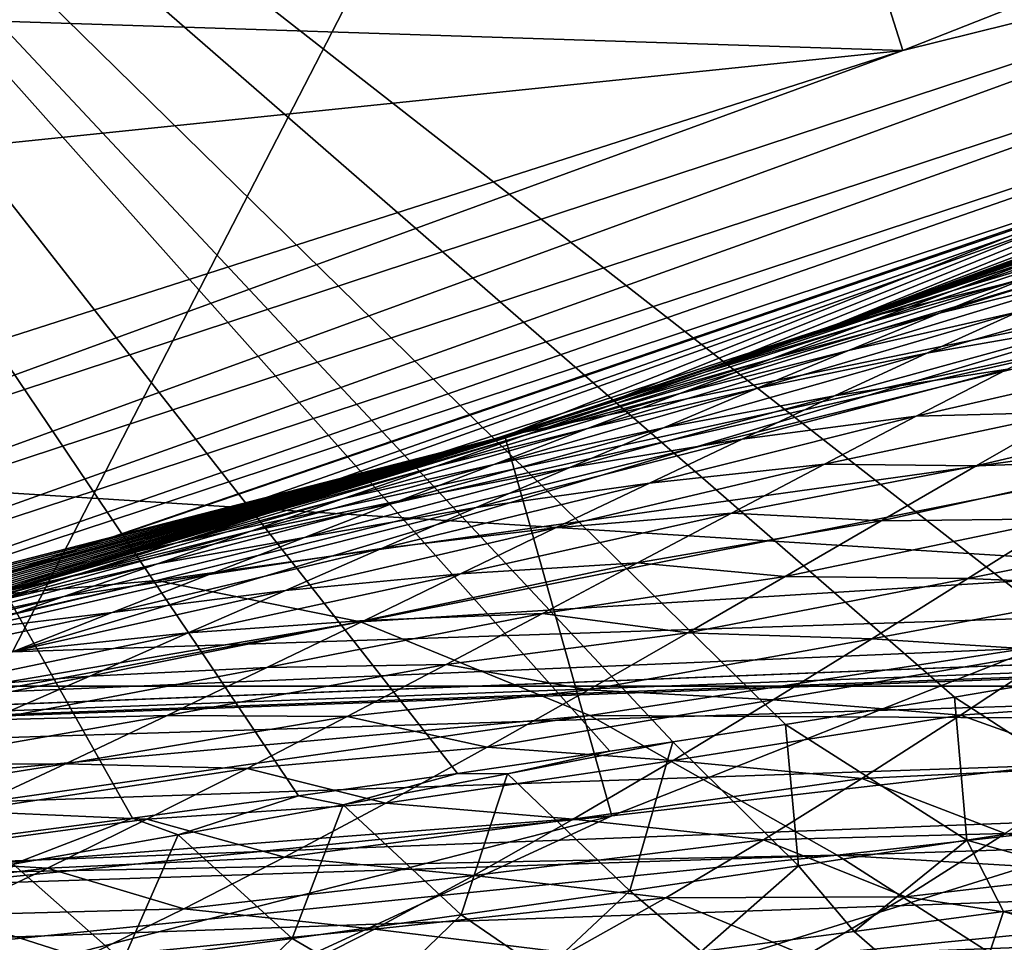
# Model space of a CAD drawing. Header units: metres. Extents: x -31 to 167, y -24 to 31.
# Tile 39 of 155: x 6.34 to 7.59, y -22.04 to -20.87. Entities that reach past the tile are written whole.
import ezdxf

# ---------------------------------------------------------------- set-up
doc = ezdxf.new("R2010")
doc.units = ezdxf.units.M
doc.layers.add('solid_12_381_042_XXX', color=7, linetype='CONTINUOUS')

msp = doc.modelspace()

# ---------------------------------------------------------------- linework, layer by layer
at = {"layer": 'solid_12_381_042_XXX'}
for points in [[(7.845351, -18.939327, 115.540306), (5.305753, -19.801424, 115.540306), (7.729718, -21.69463, 115.540306)], [(5.305753, -19.801424, 115.540306), (7.52308, -21.730093, 115.540306), (7.729718, -21.69463, 115.540306)], [(5.305753, -19.801424, 115.540306), (7.308586, -21.764656, 115.540306), (7.52308, -21.730093, 115.540306)], [(5.305753, -19.801424, 115.540306), (7.165976, -21.786545, 115.540306), (7.308586, -21.764656, 115.540306)], [(5.305753, -19.801424, 115.540306), (7.085689, -21.798553, 115.540306), (7.165976, -21.786545, 115.540306)], [(5.305753, -19.801424, 115.540306), (6.892664, -21.826675, 115.540306), (7.085689, -21.798553, 115.540306)], [(5.305753, -19.801424, 115.540306), (6.690721, -21.854961, 115.540306), (6.892664, -21.826675, 115.540306)], [(5.305753, -19.801424, 115.540306), (6.480435, -21.883236, 115.540306), (6.690721, -21.854961, 115.540306)], [(5.305753, -19.801424, 115.540306), (6.266812, -21.911116, 115.540306), (6.480435, -21.883236, 115.540306)], [(12.395931, -19.854263, 145.368713), (6.328181, -21.672487, 145.193069), (11.59931, -21.499329, 145.196289)], [(7.173715, -20.032532, 145.355606), (6.328181, -21.672487, 145.193069), (12.395931, -19.854263, 145.368713)], [(7.173715, -20.032532, 145.355606), (1.098332, -21.84267, 145.188568), (6.328181, -21.672487, 145.193069)], [(1.724282, -20.605017, 145.302948), (1.098332, -21.84267, 145.188568), (7.173715, -20.032532, 145.355606)], [(-12.85965, -20.263948, -4), (12.859702, -20.263912, -4), (10.218286, -21.716007, -4)], [(-12.85965, -20.263948, -4), (10.218286, -21.716007, -4), (-10.218121, -21.716084, -4)], [(7.08786, -21.354443, 101.648155), (6.952882, -21.398771), (9.579649, -20.358761)], [(9.775654, -20.819107), (9.579649, -20.358761), (6.952882, -21.398771)], [(7.228588, -21.307219, 101.523727), (7.08786, -21.354443, 101.648155), (9.579649, -20.358761)], [(7.228588, -21.307219, 101.523727), (9.579649, -20.358761), (7.366624, -21.259888, 101.400688)], [(9.579649, -20.358761), (8.096784, -20.992668, 100.713844), (7.366624, -21.259888, 101.400688)], [(7.306206, -20.433029, 118.090302), (8.792807, -20.384428, 118.090302), (7.457779, -20.909845, 118.090302)], [(8.224315, -20.719877, 118.104897), (7.457779, -20.909845, 118.090302), (8.792807, -20.384428, 118.090302)], [(5.972282, -20.861916, 118.090302), (7.306206, -20.433029, 118.090302), (7.457779, -20.909845, 118.090302)], [(8.224315, -20.719877, 118.104897), (5.699965, -21.551407, 118.104897), (7.457779, -20.909845, 118.090302)], [(5.721378, -21.63237, 118.147484), (5.699965, -21.551407, 118.104897), (8.224315, -20.719877, 118.104897)], [(8.255212, -20.797718, 118.147484), (5.721378, -21.63237, 118.147484), (8.224315, -20.719877, 118.104897)], [(6.296042, -21.601154, 139.552963), (5.960365, -21.696177, 118.390305), (8.599406, -20.79183, 118.390305)], [(8.295474, -20.899153, 118.2976), (8.599406, -20.79183, 118.390305), (5.960365, -21.696177, 118.390305)], [(6.48027, -21.546602, 139.480255), (6.296042, -21.601154, 139.552963), (8.599406, -20.79183, 118.390305)], [(7.367486, -21.25959, 139.153748), (6.48027, -21.546602, 139.480255), (8.599406, -20.79183, 118.390305)], [(7.599736, -21.177677, 139.074356), (7.367486, -21.25959, 139.153748), (8.599406, -20.79183, 118.390305)], [(5.738373, -21.696627, 118.21389), (5.721378, -21.63237, 118.147484), (8.255212, -20.797718, 118.147484)], [(8.279733, -20.859495, 118.21389), (5.738373, -21.696627, 118.21389), (8.255212, -20.797718, 118.147484)], [(9.775654, -20.819107), (6.952882, -21.398771), (7.088217, -21.88052)], [(9.775654, -20.819107), (7.088217, -21.88052), (8.247691, -21.747374, -0.034074)], [(8.279733, -20.859495, 118.21389), (5.749282, -21.737875, 118.2976), (5.738373, -21.696627, 118.21389)], [(8.279733, -20.859495, 118.21389), (8.295474, -20.899153, 118.2976), (5.749282, -21.737875, 118.2976)], [(30.458731, -20.871367, 145.200577), (27.731813, -20.962883, 145.200546), (1.101772, -21.944231, 145.171127)], [(30.475584, -21.027136, 145.163269), (30.458731, -20.871367, 145.200577), (1.101772, -21.944231, 145.171127)], [(4.613615, -21.203871, 118.090302), (5.972282, -20.861916, 118.090302), (7.457779, -20.909845, 118.090302)], [(5.749282, -21.737875, 118.2976), (8.295474, -20.899153, 118.2976), (5.960365, -21.696177, 118.390305)], [(4.613615, -21.203871, 118.090302), (7.457779, -20.909845, 118.090302), (6.090599, -21.348061, 118.090302)], [(5.699965, -21.551407, 118.104897), (6.090599, -21.348061, 118.090302), (7.457779, -20.909845, 118.090302)], [(27.731813, -20.962883, 145.200546), (22.266556, -21.145466, 145.199921), (1.101772, -21.944231, 145.171127)], [(7.455266, -21.228857, 101.515999), (7.366624, -21.259888, 101.400688), (8.096784, -20.992668, 100.713844)], [(7.669759, -21.153469, 101.79454), (7.455266, -21.228857, 101.515999), (8.096784, -20.992668, 100.713844)], [(30.475584, -21.027136, 145.163269), (1.101772, -21.944231, 145.171127), (1.105104, -22.042147, 145.138947)], [(30.475584, -21.027136, 145.163269), (1.105104, -22.042147, 145.138947), (1.108254, -22.134291, 145.092712)], [(30.480701, -21.179323, 145.085571), (30.475584, -21.027136, 145.163269), (1.108254, -22.134291, 145.092712)], [(7.545644, -21.198036, 101.945396), (7.669759, -21.153469, 101.79454), (7.875441, -21.081709, 102.060211)], [(7.545644, -21.198036, 101.945396), (7.875441, -21.081709, 102.060211), (7.751716, -21.12805, 102.217285)], [(7.521555, -21.214237, 102.558426), (7.847229, -21.104946, 102.654579), (7.732963, -21.150532, 102.824554)], [(7.521555, -21.214237, 102.558426), (7.636575, -21.171196, 102.388039), (7.847229, -21.104946, 102.654579)], [(7.432491, -21.238224, 102.112373), (7.751716, -21.12805, 102.217285), (7.636575, -21.171196, 102.388039)], [(7.432491, -21.238224, 102.112373), (7.545644, -21.198036, 101.945396), (7.751716, -21.12805, 102.217285)], [(22.266556, -21.145466, 145.199921), (16.909431, -21.32365, 145.198517), (1.101772, -21.944231, 145.171127)], [(7.503977, -21.243011, 103.164383), (7.832374, -21.140186, 103.258369), (7.71857, -21.190149, 103.42778)], [(7.503977, -21.243011, 103.164383), (7.618623, -21.196487, 102.994362), (7.832374, -21.140186, 103.258369)], [(7.776954, -21.159519, 139.70874), (6.48027, -21.546602, 139.480255), (7.367486, -21.25959, 139.153748)], [(8.001822, -21.213739, 140.32373), (6.48027, -21.546602, 139.480255), (7.776954, -21.159519, 139.70874)], [(7.337192, -21.269966, 101.677727), (7.455266, -21.228857, 101.515999), (7.669759, -21.153469, 101.79454)], [(7.337192, -21.269966, 101.677727), (7.669759, -21.153469, 101.79454), (7.545644, -21.198036, 101.945396)], [(7.776954, -21.159519, 139.70874), (7.367486, -21.25959, 139.153748), (7.599736, -21.177677, 139.074356)], [(7.406431, -21.257389, 102.728806), (7.732963, -21.150532, 102.824554), (7.618623, -21.196487, 102.994362)], [(7.406431, -21.257389, 102.728806), (7.521555, -21.214237, 102.558426), (7.732963, -21.150532, 102.824554)], [(7.319582, -21.278061, 102.278984), (7.636575, -21.171196, 102.388039), (7.521555, -21.214237, 102.558426)], [(7.319582, -21.278061, 102.278984), (7.432491, -21.238224, 102.112373), (7.636575, -21.171196, 102.388039)], [(30.480701, -21.179323, 145.085571), (1.108254, -22.134291, 145.092712), (1.111157, -22.218639, 145.033432)], [(30.480701, -21.179323, 145.085571), (1.111157, -22.218639, 145.033432), (1.113749, -22.293367, 144.962402)], [(30.485147, -21.311567, 144.969437), (30.480701, -21.179323, 145.085571), (1.113749, -22.293367, 144.962402)], [(7.291, -21.300812, 102.899475), (7.618623, -21.196487, 102.994362), (7.503977, -21.243011, 103.164383)], [(7.291, -21.300812, 102.899475), (7.406431, -21.257389, 102.728806), (7.618623, -21.196487, 102.994362)], [(7.388604, -21.290335, 103.335243), (7.71857, -21.190149, 103.42778), (7.603974, -21.241283, 103.598061)], [(7.388604, -21.290335, 103.335243), (7.503977, -21.243011, 103.164383), (7.71857, -21.190149, 103.42778)], [(7.223145, -21.308702, 101.845154), (7.545644, -21.198036, 101.945396), (7.432491, -21.238224, 102.112373)], [(7.223145, -21.308702, 101.845154), (7.337192, -21.269966, 101.677727), (7.545644, -21.198036, 101.945396)], [(7.488037, -21.293877, 103.770042), (7.821285, -21.198492, 103.859207), (7.706191, -21.255575, 104.030548)], [(7.488037, -21.293877, 103.770042), (7.603974, -21.241283, 103.598061), (7.821285, -21.198492, 103.859207)], [(8.001822, -21.213739, 140.32373), (6.296042, -21.601154, 139.552963), (6.48027, -21.546602, 139.480255)], [(6.511414, -21.581917, 140.202179), (6.296042, -21.601154, 139.552963), (8.001822, -21.213739, 140.32373)], [(6.511414, -21.581917, 140.202179), (8.001822, -21.213739, 140.32373), (8.263959, -21.337563, 140.902008)], [(7.206596, -21.317762, 102.445686), (7.521555, -21.214237, 102.558426), (7.406431, -21.257389, 102.728806)], [(7.206596, -21.317762, 102.445686), (7.319582, -21.278061, 102.278984), (7.521555, -21.214237, 102.558426)], [(7.228588, -21.307219, 101.523727), (7.366624, -21.259888, 101.400688), (7.455266, -21.228857, 101.515999)], [(7.337192, -21.269966, 101.677727), (7.228588, -21.307219, 101.523727), (7.455266, -21.228857, 101.515999)], [(7.109466, -21.346832, 102.012238), (7.432491, -21.238224, 102.112373), (7.319582, -21.278061, 102.278984)], [(7.109466, -21.346832, 102.012238), (7.223145, -21.308702, 101.845154), (7.432491, -21.238224, 102.112373)], [(7.174879, -21.344704, 103.070992), (7.503977, -21.243011, 103.164383), (7.388604, -21.290335, 103.335243)], [(7.174879, -21.344704, 103.070992), (7.291, -21.300812, 102.899475), (7.503977, -21.243011, 103.164383)], [(7.271935, -21.338734, 103.507782), (7.603974, -21.241283, 103.598061), (7.488037, -21.293877, 103.770042)], [(7.271935, -21.338734, 103.507782), (7.388604, -21.290335, 103.335243), (7.603974, -21.241283, 103.598061)], [(7.093323, -21.357466, 102.612747), (7.406431, -21.257389, 102.728806), (7.291, -21.300812, 102.899475)], [(7.093323, -21.357466, 102.612747), (7.206596, -21.317762, 102.445686), (7.406431, -21.257389, 102.728806)], [(7.370949, -21.347851, 103.94342), (7.706191, -21.255575, 104.030548), (7.590364, -21.314142, 104.202599)], [(7.370949, -21.347851, 103.94342), (7.488037, -21.293877, 103.770042), (7.706191, -21.255575, 104.030548)], [(7.337192, -21.269966, 101.677727), (7.08786, -21.354443, 101.648155), (7.228588, -21.307219, 101.523727)], [(7.223145, -21.308702, 101.845154), (7.08786, -21.354443, 101.648155), (7.337192, -21.269966, 101.677727)], [(6.995767, -21.384586, 102.179466), (7.319582, -21.278061, 102.278984), (7.206596, -21.317762, 102.445686)], [(6.995767, -21.384586, 102.179466), (7.109466, -21.346832, 102.012238), (7.319582, -21.278061, 102.278984)], [(7.057539, -21.389301, 103.244125), (7.388604, -21.290335, 103.335243), (7.271935, -21.338734, 103.507782)], [(7.057539, -21.389301, 103.244125), (7.174879, -21.344704, 103.070992), (7.388604, -21.290335, 103.335243)], [(7.153799, -21.388309, 103.682259), (7.488037, -21.293877, 103.770042), (7.370949, -21.347851, 103.94342)], [(7.153799, -21.388309, 103.682259), (7.271935, -21.338734, 103.507782), (7.488037, -21.293877, 103.770042)], [(7.223145, -21.308702, 101.845154), (6.944432, -21.401516, 101.773956), (7.08786, -21.354443, 101.648155)], [(7.109466, -21.346832, 102.012238), (6.944432, -21.401516, 101.773956), (7.223145, -21.308702, 101.845154)], [(6.979463, -21.397318, 102.780586), (7.291, -21.300812, 102.899475), (7.174879, -21.344704, 103.070992)], [(6.979463, -21.397318, 102.780586), (7.093323, -21.357466, 102.612747), (7.291, -21.300812, 102.899475)], [(7.474595, -21.373678, 104.374176), (7.787261, -21.301809, 104.496765), (7.669392, -21.368443, 104.671837)], [(7.474595, -21.373678, 104.374176), (7.590364, -21.314142, 104.202599), (7.787261, -21.301809, 104.496765)], [(30.485147, -21.311567, 144.969437), (1.113749, -22.293367, 144.962402), (1.115974, -22.356852, 144.881149)], [(30.488472, -21.410526, 144.824249), (30.485147, -21.311567, 144.969437), (1.115974, -22.356852, 144.881149)], [(6.881775, -21.422113, 102.347191), (7.206596, -21.317762, 102.445686), (7.093323, -21.357466, 102.612747)], [(6.881775, -21.422113, 102.347191), (6.995767, -21.384586, 102.179466), (7.206596, -21.317762, 102.445686)], [(7.253732, -21.402685, 104.116692), (7.590364, -21.314142, 104.202599), (7.474595, -21.373678, 104.374176)], [(7.253732, -21.402685, 104.116692), (7.370949, -21.347851, 103.94342), (7.590364, -21.314142, 104.202599)], [(16.909431, -21.32365, 145.198517), (11.59931, -21.499329, 145.196289), (1.101772, -21.944231, 145.171127)], [(6.769629, -21.634209, 140.823792), (6.511414, -21.581917, 140.202179), (8.263959, -21.337563, 140.902008)], [(6.769629, -21.634209, 140.823792), (8.263959, -21.337563, 140.902008), (8.554504, -21.523808, 141.430878)], [(7.109466, -21.346832, 102.012238), (6.798295, -21.448385, 101.901146), (6.944432, -21.401516, 101.773956)], [(6.995767, -21.384586, 102.179466), (6.798295, -21.448385, 101.901146), (7.109466, -21.346832, 102.012238)], [(6.864596, -21.437496, 102.949799), (7.174879, -21.344704, 103.070992), (7.057539, -21.389301, 103.244125)], [(6.864596, -21.437496, 102.949799), (6.979463, -21.397318, 102.780586), (7.174879, -21.344704, 103.070992)], [(6.938554, -21.434786, 103.419502), (7.271935, -21.338734, 103.507782), (7.153799, -21.388309, 103.682259)], [(6.938554, -21.434786, 103.419502), (7.057539, -21.389301, 103.244125), (7.271935, -21.338734, 103.507782)], [(6.767217, -21.459547, 102.515747), (7.093323, -21.357466, 102.612747), (6.979463, -21.397318, 102.780586)], [(6.767217, -21.459547, 102.515747), (6.881775, -21.422113, 102.347191), (7.093323, -21.357466, 102.612747)], [(7.08786, -21.354443, 101.648155), (6.944432, -21.401516, 101.773956), (6.952882, -21.398771)], [(7.03517, -21.43865, 103.857224), (7.370949, -21.347851, 103.94342), (7.253732, -21.402685, 104.116692)], [(7.03517, -21.43865, 103.857224), (7.153799, -21.388309, 103.682259), (7.370949, -21.347851, 103.94342)], [(7.550456, -21.436609, 104.847977), (7.897535, -21.355143, 104.921638), (7.779786, -21.428658, 105.096382)], [(7.550456, -21.436609, 104.847977), (7.669392, -21.368443, 104.671837), (7.897535, -21.355143, 104.921638)], [(7.358181, -21.434391, 104.546333), (7.669392, -21.368443, 104.671837), (7.550456, -21.436609, 104.847977)], [(7.358181, -21.434391, 104.546333), (7.474595, -21.373678, 104.374176), (7.669392, -21.368443, 104.671837)], [(7.136087, -21.45842, 104.290298), (7.474595, -21.373678, 104.374176), (7.358181, -21.434391, 104.546333)], [(7.136087, -21.45842, 104.290298), (7.253732, -21.402685, 104.116692), (7.474595, -21.373678, 104.374176)], [(6.665049, -21.489651, 102.089912), (6.787293, -21.451868, 101.910683), (6.995767, -21.384586, 102.179466)], [(6.665049, -21.489651, 102.089912), (6.995767, -21.384586, 102.179466), (6.881775, -21.422113, 102.347191)], [(6.748183, -21.478188, 103.121155), (7.057539, -21.389301, 103.244125), (6.938554, -21.434786, 103.419502)], [(6.748183, -21.478188, 103.121155), (6.864596, -21.437496, 102.949799), (7.057539, -21.389301, 103.244125)], [(6.995767, -21.384586, 102.179466), (6.787293, -21.451868, 101.910683), (6.798295, -21.448385, 101.901146)], [(6.81862, -21.480917, 103.596092), (7.153799, -21.388309, 103.682259), (7.03517, -21.43865, 103.857224)], [(6.81862, -21.480917, 103.596092), (6.938554, -21.434786, 103.419502), (7.153799, -21.388309, 103.682259)], [(4.359056, -22.073709, 103.918167), (4.216481, -22.10136), (6.952882, -21.398771)], [(7.088217, -21.88052), (6.952882, -21.398771), (4.216481, -22.10136)], [(4.530585, -22.039143, 103.775871), (4.359056, -22.073709, 103.918167), (6.952882, -21.398771)], [(4.70007, -22.00362, 103.635971), (4.530585, -22.039143, 103.775871), (6.952882, -21.398771)], [(4.867663, -21.967154, 103.49897), (4.70007, -22.00362, 103.635971), (6.952882, -21.398771)], [(4.986148, -21.940563, 103.402771), (4.867663, -21.967154, 103.49897), (6.952882, -21.398771)], [(5.033285, -21.929798, 103.364616), (4.986148, -21.940563, 103.402771), (6.952882, -21.398771)], [(5.196842, -21.891615, 103.232582), (5.033285, -21.929798, 103.364616), (6.952882, -21.398771)], [(5.35824, -21.852673, 103.102562), (5.196842, -21.891615, 103.232582), (6.952882, -21.398771)], [(5.529536, -21.809958, 102.964417), (5.35824, -21.852673, 103.102562), (6.952882, -21.398771)], [(5.69811, -21.766523, 102.827827), (5.529536, -21.809958, 102.964417), (6.952882, -21.398771)], [(5.861237, -21.723166, 102.694542), (5.69811, -21.766523, 102.827827), (6.952882, -21.398771)], [(6.026649, -21.677856, 102.557732), (5.861237, -21.723166, 102.694542), (6.952882, -21.398771)], [(6.186477, -21.632788, 102.423698), (6.026649, -21.677856, 102.557732), (6.952882, -21.398771)], [(6.343537, -21.587254, 102.290985), (6.186477, -21.632788, 102.423698), (6.952882, -21.398771)], [(6.497856, -21.541306, 102.15966), (6.343537, -21.587254, 102.290985), (6.952882, -21.398771)], [(6.649438, -21.494999, 102.029709), (6.497856, -21.541306, 102.15966), (6.952882, -21.398771)], [(6.787293, -21.451868, 101.910683), (6.649438, -21.494999, 102.029709), (6.952882, -21.398771)], [(6.651706, -21.497034, 102.685661), (6.979463, -21.397318, 102.780586), (6.864596, -21.437496, 102.949799)], [(6.651706, -21.497034, 102.685661), (6.767217, -21.459547, 102.515747), (6.979463, -21.397318, 102.780586)], [(6.798295, -21.448385, 101.901146), (6.787293, -21.451868, 101.910683), (6.952882, -21.398771)], [(6.944432, -21.401516, 101.773956), (6.798295, -21.448385, 101.901146), (6.952882, -21.398771)], [(6.916302, -21.489611, 104.032318), (7.253732, -21.402685, 104.116692), (7.136087, -21.45842, 104.290298)], [(6.916302, -21.489611, 104.032318), (7.03517, -21.43865, 103.857224), (7.253732, -21.402685, 104.116692)], [(30.488472, -21.410526, 144.824249), (1.115974, -22.356852, 144.881149), (1.117785, -22.407717, 144.791443)], [(30.488472, -21.410526, 144.824249), (1.117785, -22.407717, 144.791443), (1.119141, -22.444855, 144.695236)], [(30.490433, -21.468952, 144.664551), (30.488472, -21.410526, 144.824249), (1.119141, -22.444855, 144.695236)], [(30.304625, -21.416351, 142.427353), (6.505542, -22.233988, 142.47197), (7.725757, -22.155146, 142.397675)], [(30.304625, -21.416351, 142.427353), (30.306597, -21.47505, 142.587402), (6.505542, -22.233988, 142.47197)], [(6.549946, -21.52512, 102.258957), (6.881775, -21.422113, 102.347191), (6.767217, -21.459547, 102.515747)], [(6.549946, -21.52512, 102.258957), (6.665049, -21.489651, 102.089912), (6.881775, -21.422113, 102.347191)], [(7.01715, -21.515345, 104.465508), (7.358181, -21.434391, 104.546333), (7.240436, -21.49645, 104.720062)], [(7.01715, -21.515345, 104.465508), (7.136087, -21.45842, 104.290298), (7.358181, -21.434391, 104.546333)], [(7.240436, -21.49645, 104.720062), (7.358181, -21.434391, 104.546333), (7.550456, -21.436609, 104.847977)], [(7.430017, -21.506262, 105.025818), (7.779786, -21.428658, 105.096382), (7.660567, -21.503653, 105.272644)], [(7.430017, -21.506262, 105.025818), (7.550456, -21.436609, 104.847977), (7.779786, -21.428658, 105.096382)], [(6.53472, -21.534733, 102.857666), (6.864596, -21.437496, 102.949799), (6.748183, -21.478188, 103.121155)], [(6.53472, -21.534733, 102.857666), (6.651706, -21.497034, 102.685661), (6.864596, -21.437496, 102.949799)], [(6.630273, -21.519388, 103.294579), (6.938554, -21.434786, 103.419502), (6.81862, -21.480917, 103.596092)], [(6.630273, -21.519388, 103.294579), (6.748183, -21.478188, 103.121155), (6.938554, -21.434786, 103.419502)], [(6.698517, -21.527407, 103.772751), (7.03517, -21.43865, 103.857224), (6.916302, -21.489611, 104.032318)], [(6.698517, -21.527407, 103.772751), (6.81862, -21.480917, 103.596092), (7.03517, -21.43865, 103.857224)], [(7.240436, -21.49645, 104.720062), (7.550456, -21.436609, 104.847977), (7.430017, -21.506262, 105.025818)], [(6.665049, -21.489651, 102.089912), (6.649438, -21.494999, 102.029709), (6.787293, -21.451868, 101.910683)], [(6.796247, -21.541527, 104.208931), (7.136087, -21.45842, 104.290298), (7.01715, -21.515345, 104.465508)], [(6.796247, -21.541527, 104.208931), (6.916302, -21.489611, 104.032318), (7.136087, -21.45842, 104.290298)], [(30.490433, -21.468952, 144.664551), (1.119141, -22.444855, 144.695236), (1.120013, -22.467457, 144.59462)], [(30.490433, -21.468952, 144.664551), (1.120013, -22.467457, 144.59462), (30.500629, -21.486912, 144.505814)], [(6.433938, -21.560402, 102.429359), (6.767217, -21.459547, 102.515747), (6.651706, -21.497034, 102.685661)], [(6.433938, -21.560402, 102.429359), (6.549946, -21.52512, 102.258957), (6.767217, -21.459547, 102.515747)], [(30.306597, -21.47505, 142.587402), (3.342655, -22.39138, 142.646759), (4.793259, -22.326357, 142.570847)], [(30.306597, -21.47505, 142.587402), (30.313892, -21.493191, 142.746521), (3.342655, -22.39138, 142.646759)], [(30.306597, -21.47505, 142.587402), (4.793259, -22.326357, 142.570847), (6.235216, -22.249899, 142.488129)], [(30.306597, -21.47505, 142.587402), (6.235216, -22.249899, 142.488129), (6.505542, -22.233988, 142.47197)], [(6.415993, -21.57272, 103.032127), (6.748183, -21.478188, 103.121155), (6.630273, -21.519388, 103.294579)], [(6.415993, -21.57272, 103.032127), (6.53472, -21.534733, 102.857666), (6.748183, -21.478188, 103.121155)], [(6.511928, -21.560774, 103.468506), (6.81862, -21.480917, 103.596092), (6.698517, -21.527407, 103.772751)], [(6.511928, -21.560774, 103.468506), (6.630273, -21.519388, 103.294579), (6.81862, -21.480917, 103.596092)], [(30.313892, -21.493191, 142.746521), (0.756327, -22.487284, 143.625992), (0.756105, -22.487291, 142.760742)], [(30.313892, -21.493191, 142.746521), (0.756105, -22.487291, 142.760742), (1.316925, -22.468094, 142.738541)], [(0.938252, -22.481167, 144.49147), (0.756327, -22.487284, 143.625992), (30.313892, -21.493191, 142.746521)], [(1.120382, -22.47504, 144.491653), (0.938252, -22.481167, 144.49147), (30.313892, -21.493191, 142.746521)], [(1.120013, -22.467457, 144.59462), (1.120382, -22.47504, 144.491653), (30.500629, -21.486912, 144.505814)], [(30.500629, -21.486912, 144.505814), (1.120382, -22.47504, 144.491653), (30.313892, -21.493191, 142.746521)], [(30.313892, -21.493191, 142.746521), (1.316925, -22.468094, 142.738541), (1.896166, -22.447462, 142.714035)], [(30.313892, -21.493191, 142.746521), (1.896166, -22.447462, 142.714035), (3.342655, -22.39138, 142.646759)], [(6.665049, -21.489651, 102.089912), (6.497856, -21.541306, 102.15966), (6.649438, -21.494999, 102.029709)], [(6.549946, -21.52512, 102.258957), (6.497856, -21.541306, 102.15966), (6.665049, -21.489651, 102.089912)], [(6.577414, -21.57456, 103.950714), (6.916302, -21.489611, 104.032318), (6.796247, -21.541527, 104.208931)], [(6.577414, -21.57456, 103.950714), (6.698517, -21.527407, 103.772751), (6.916302, -21.489611, 104.032318)], [(6.896564, -21.573467, 104.642853), (7.240436, -21.49645, 104.720062), (7.121103, -21.559755, 104.895752)], [(6.896564, -21.573467, 104.642853), (7.01715, -21.515345, 104.465508), (7.240436, -21.49645, 104.720062)], [(7.121103, -21.559755, 104.895752), (7.240436, -21.49645, 104.720062), (7.430017, -21.506262, 105.025818)], [(11.59931, -21.499329, 145.196289), (6.328181, -21.672487, 145.193069), (1.101772, -21.944231, 145.171127)], [(6.316541, -21.595633, 102.601791), (6.651706, -21.497034, 102.685661), (6.53472, -21.534733, 102.857666)], [(6.316541, -21.595633, 102.601791), (6.433938, -21.560402, 102.429359), (6.651706, -21.497034, 102.685661)], [(7.121103, -21.559755, 104.895752), (7.430017, -21.506262, 105.025818), (7.30812, -21.577007, 105.205292)], [(7.30812, -21.577007, 105.205292), (7.660567, -21.503653, 105.272644), (7.540086, -21.579544, 105.450127)], [(7.30812, -21.577007, 105.205292), (7.430017, -21.506262, 105.025818), (7.660567, -21.503653, 105.272644)], [(7.540086, -21.579544, 105.450127), (7.660567, -21.503653, 105.272644), (7.89418, -21.508993, 105.516342)], [(7.540086, -21.579544, 105.450127), (7.89418, -21.508993, 105.516342), (7.775196, -21.589771, 105.69165)], [(6.296429, -21.610743, 103.20771), (6.630273, -21.519388, 103.294579), (6.511928, -21.560774, 103.468506)], [(6.296429, -21.610743, 103.20771), (6.415993, -21.57272, 103.032127), (6.630273, -21.519388, 103.294579)], [(6.67452, -21.594517, 104.387779), (7.01715, -21.515345, 104.465508), (6.896564, -21.573467, 104.642853)], [(6.67452, -21.594517, 104.387779), (6.796247, -21.541527, 104.208931), (7.01715, -21.515345, 104.465508)], [(6.549946, -21.52512, 102.258957), (6.343537, -21.587254, 102.290985), (6.497856, -21.541306, 102.15966)], [(6.433938, -21.560402, 102.429359), (6.343537, -21.587254, 102.290985), (6.549946, -21.52512, 102.258957)], [(6.393112, -21.602386, 103.643005), (6.698517, -21.527407, 103.772751), (6.577414, -21.57456, 103.950714)], [(6.393112, -21.602386, 103.643005), (6.511928, -21.560774, 103.468506), (6.698517, -21.527407, 103.772751)], [(7.060416, -21.753065, 141.403229), (6.769629, -21.634209, 140.823792), (8.554504, -21.523808, 141.430878)], [(7.060416, -21.753065, 141.403229), (8.554504, -21.523808, 141.430878), (8.863997, -21.762861, 141.901245)], [(6.197306, -21.630917, 102.776871), (6.53472, -21.534733, 102.857666), (6.415993, -21.57272, 103.032127)], [(6.197306, -21.630917, 102.776871), (6.316541, -21.595633, 102.601791), (6.53472, -21.534733, 102.857666)], [(6.454643, -21.622595, 104.130951), (6.796247, -21.541527, 104.208931), (6.67452, -21.594517, 104.387779)], [(6.454643, -21.622595, 104.130951), (6.577414, -21.57456, 103.950714), (6.796247, -21.541527, 104.208931)], [(6.176549, -21.648706, 103.383675), (6.511928, -21.560774, 103.468506), (6.393112, -21.602386, 103.643005)], [(6.176549, -21.648706, 103.383675), (6.296429, -21.610743, 103.20771), (6.511928, -21.560774, 103.468506)], [(6.433938, -21.560402, 102.429359), (6.186477, -21.632788, 102.423698), (6.343537, -21.587254, 102.290985)], [(6.316541, -21.595633, 102.601791), (6.186477, -21.632788, 102.423698), (6.433938, -21.560402, 102.429359)], [(6.774489, -21.632505, 104.822098), (7.121103, -21.559755, 104.895752), (7.000489, -21.623859, 105.072937)], [(6.774489, -21.632505, 104.822098), (6.896564, -21.573467, 104.642853), (7.121103, -21.559755, 104.895752)], [(7.000489, -21.623859, 105.072937), (7.121103, -21.559755, 104.895752), (7.30812, -21.577007, 105.205292)], [(6.511414, -21.581917, 140.202179), (5.023775, -21.931978, 140.101669), (5.601243, -21.791651, 139.842102)], [(6.769629, -21.634209, 140.823792), (5.023775, -21.931978, 140.101669), (6.511414, -21.581917, 140.202179)], [(6.511414, -21.581917, 140.202179), (5.601243, -21.791651, 139.842102), (6.296042, -21.601154, 139.552963)], [(6.076839, -21.666094, 102.95369), (6.415993, -21.57272, 103.032127), (6.296429, -21.610743, 103.20771)], [(6.076839, -21.666094, 102.95369), (6.197306, -21.630917, 102.776871), (6.415993, -21.57272, 103.032127)], [(6.272897, -21.644554, 103.819427), (6.577414, -21.57456, 103.950714), (6.454643, -21.622595, 104.130951)], [(6.272897, -21.644554, 103.819427), (6.393112, -21.602386, 103.643005), (6.577414, -21.57456, 103.950714)], [(6.551095, -21.648462, 104.568909), (6.896564, -21.573467, 104.642853), (6.774489, -21.632505, 104.822098)], [(6.551095, -21.648462, 104.568909), (6.67452, -21.594517, 104.387779), (6.896564, -21.573467, 104.642853)], [(7.000489, -21.623859, 105.072937), (7.30812, -21.577007, 105.205292), (7.184911, -21.648348, 105.386177)], [(7.184911, -21.648348, 105.386177), (7.30812, -21.577007, 105.205292), (7.540086, -21.579544, 105.450127)], [(7.184911, -21.648348, 105.386177), (7.540086, -21.579544, 105.450127), (7.418145, -21.655937, 105.629128)], [(7.418145, -21.655937, 105.629128), (7.540086, -21.579544, 105.450127), (7.775196, -21.589771, 105.69165)], [(6.330009, -21.671537, 104.313766), (6.67452, -21.594517, 104.387779), (6.551095, -21.648462, 104.568909)], [(6.330009, -21.671537, 104.313766), (6.454643, -21.622595, 104.130951), (6.67452, -21.594517, 104.387779)], [(7.418145, -21.655937, 105.629128), (7.775196, -21.589771, 105.69165), (7.654495, -21.670965, 105.868721)], [(6.055428, -21.686934, 103.561363), (6.393112, -21.602386, 103.643005), (6.272897, -21.644554, 103.819427)], [(6.055428, -21.686934, 103.561363), (6.176549, -21.648706, 103.383675), (6.393112, -21.602386, 103.643005)], [(5.278456, -21.914541, 140.76033), (5.023775, -21.931978, 140.101669), (6.769629, -21.634209, 140.823792)], [(5.278456, -21.914541, 140.76033), (6.769629, -21.634209, 140.823792), (7.060416, -21.753065, 141.403229)], [(6.150871, -21.687424, 103.998383), (6.454643, -21.622595, 104.130951), (6.330009, -21.671537, 104.313766)], [(6.150871, -21.687424, 103.998383), (6.272897, -21.644554, 103.819427), (6.454643, -21.622595, 104.130951)], [(6.426264, -21.703072, 104.751892), (6.774489, -21.632505, 104.822098), (6.650925, -21.692215, 105.003242)], [(6.426264, -21.703072, 104.751892), (6.551095, -21.648462, 104.568909), (6.774489, -21.632505, 104.822098)], [(6.650925, -21.692215, 105.003242), (7.000489, -21.623859, 105.072937), (6.878154, -21.688665, 105.252281)], [(6.650925, -21.692215, 105.003242), (6.774489, -21.632505, 104.822098), (7.000489, -21.623859, 105.072937)], [(6.878154, -21.688665, 105.252281), (7.000489, -21.623859, 105.072937), (7.184911, -21.648348, 105.386177)], [(6.203898, -21.72114, 104.498596), (6.551095, -21.648462, 104.568909), (6.426264, -21.703072, 104.751892)], [(6.203898, -21.72114, 104.498596), (6.330009, -21.671537, 104.313766), (6.551095, -21.648462, 104.568909)], [(6.878154, -21.688665, 105.252281), (7.184911, -21.648348, 105.386177), (7.058908, -21.720659, 105.570656)], [(7.058908, -21.720659, 105.570656), (7.184911, -21.648348, 105.386177), (7.418145, -21.655937, 105.629128)], [(7.058908, -21.720659, 105.570656), (7.418145, -21.655937, 105.629128), (7.293226, -21.733189, 105.811859)], [(7.293226, -21.733189, 105.811859), (7.418145, -21.655937, 105.629128), (7.654495, -21.670965, 105.868721)], [(7.293226, -21.733189, 105.811859), (7.654495, -21.670965, 105.868721), (7.530815, -21.752716, 106.0494)], [(7.530815, -21.752716, 106.0494), (7.654495, -21.670965, 105.868721), (7.84143, -21.730562, 106.181541)], [(6.298698, -21.758703, 104.938675), (6.650925, -21.692215, 105.003242), (6.524349, -21.753038, 105.188522)], [(6.298698, -21.758703, 104.938675), (6.426264, -21.703072, 104.751892), (6.650925, -21.692215, 105.003242)], [(6.524349, -21.753038, 105.188522), (6.878154, -21.688665, 105.252281), (6.752722, -21.754532, 105.435791)], [(6.524349, -21.753038, 105.188522), (6.650925, -21.692215, 105.003242), (6.878154, -21.688665, 105.252281)], [(6.752722, -21.754532, 105.435791), (6.878154, -21.688665, 105.252281), (7.058908, -21.720659, 105.570656)], [(7.751958, -21.878342, 115.402039), (7.729718, -21.69463, 115.540306), (7.52308, -21.730093, 115.540306)], [(6.075429, -21.771599, 104.686729), (6.426264, -21.703072, 104.751892), (6.298698, -21.758703, 104.938675)], [(6.075429, -21.771599, 104.686729), (6.203898, -21.72114, 104.498596), (6.426264, -21.703072, 104.751892)], [(-10.218121, -21.716084, -4), (10.218286, -21.716007, -4), (7.416245, -22.825409, -4)], [(-10.218121, -21.716084, -4), (7.416245, -22.825409, -4), (-7.416117, -22.825451, -4)], [(6.752722, -21.754532, 105.435791), (7.058908, -21.720659, 105.570656), (6.93038, -21.793247, 105.758362)], [(6.93038, -21.793247, 105.758362), (7.058908, -21.720659, 105.570656), (7.293226, -21.733189, 105.811859)], [(10.218286, -21.716007, -4), (10.218516, -21.715937, -1), (7.416224, -22.825417, -1)], [(8.49853, -22.408783, -0.742193), (7.416224, -22.825417, -1), (10.218516, -21.715937, -1)], [(7.416245, -22.825409, -4), (10.218286, -21.716007, -4), (7.416224, -22.825417, -1)], [(6.93038, -21.793247, 105.758362), (7.293226, -21.733189, 105.811859), (7.166368, -21.810003, 105.996841)], [(7.166368, -21.810003, 105.996841), (7.293226, -21.733189, 105.811859), (7.530815, -21.752716, 106.0494)], [(7.538802, -21.911385, 115.39505), (7.52308, -21.730093, 115.540306), (7.308586, -21.764656, 115.540306)], [(7.538802, -21.911385, 115.39505), (7.751958, -21.878342, 115.402039), (7.52308, -21.730093, 115.540306)], [(7.530815, -21.752716, 106.0494), (7.84143, -21.730562, 106.181541), (7.714451, -21.818354, 106.366295)], [(5.570559, -21.966433, 141.385468), (5.278456, -21.914541, 140.76033), (7.060416, -21.753065, 141.403229)], [(7.088217, -21.88052), (5.5662, -22.58296, -0.034074), (8.247691, -21.747374, -0.034074)], [(8.333295, -21.973093, -0.134106), (8.247691, -21.747374, -0.034074), (5.5662, -22.58296, -0.034074)], [(5.570559, -21.966433, 141.385468), (7.060416, -21.753065, 141.403229), (7.374463, -21.930443, 141.93045)], [(6.16821, -21.815186, 105.129547), (6.524349, -21.753038, 105.188522), (6.395455, -21.814297, 105.376938)], [(6.16821, -21.815186, 105.129547), (6.298698, -21.758703, 104.938675), (6.524349, -21.753038, 105.188522)], [(6.395455, -21.814297, 105.376938), (6.524349, -21.753038, 105.188522), (6.752722, -21.754532, 105.435791)], [(6.395455, -21.814297, 105.376938), (6.752722, -21.754532, 105.435791), (6.625629, -21.820251, 105.621391)], [(6.625629, -21.820251, 105.621391), (6.752722, -21.754532, 105.435791), (6.93038, -21.793247, 105.758362)], [(7.374463, -21.930443, 141.93045), (7.060416, -21.753065, 141.403229), (8.863997, -21.762861, 141.901245)], [(7.166368, -21.810003, 105.996841), (7.530815, -21.752716, 106.0494), (7.40578, -21.833189, 106.231354)], [(7.40578, -21.833189, 106.231354), (7.530815, -21.752716, 106.0494), (7.714451, -21.818354, 106.366295)], [(7.325242, -21.94371, 115.386719), (7.308586, -21.764656, 115.540306), (7.165976, -21.786545, 115.540306)], [(7.325242, -21.94371, 115.386719), (7.538802, -21.911385, 115.39505), (7.308586, -21.764656, 115.540306)], [(7.374463, -21.930443, 141.93045), (8.863997, -21.762861, 141.901245), (9.225087, -22.04071, 142.305847)], [(6.625629, -21.820251, 105.621391), (6.93038, -21.793247, 105.758362), (6.801561, -21.864258, 105.94603)], [(6.801561, -21.864258, 105.94603), (6.93038, -21.793247, 105.758362), (7.166368, -21.810003, 105.996841)], [(6.956266, -21.827002, 115.529999), (7.165976, -21.786545, 115.540306), (7.085689, -21.798553, 115.540306)], [(7.111362, -21.97526, 115.377113), (7.165976, -21.786545, 115.540306), (6.956266, -21.827002, 115.529999)], [(7.111362, -21.97526, 115.377113), (7.325242, -21.94371, 115.386719), (7.165976, -21.786545, 115.540306)], [(6.956266, -21.827002, 115.529999), (7.085689, -21.798553, 115.540306), (6.892664, -21.826675, 115.540306)], [(6.037123, -21.87122, 105.321121), (6.395455, -21.814297, 105.376938), (6.266395, -21.874588, 105.565353)], [(6.037123, -21.87122, 105.321121), (6.16821, -21.815186, 105.129547), (6.395455, -21.814297, 105.376938)], [(6.266395, -21.874588, 105.565353), (6.395455, -21.814297, 105.376938), (6.625629, -21.820251, 105.621391)], [(6.266395, -21.874588, 105.565353), (6.625629, -21.820251, 105.621391), (6.498672, -21.884457, 105.80648)], [(6.498672, -21.884457, 105.80648), (6.625629, -21.820251, 105.621391), (6.801561, -21.864258, 105.94603)], [(6.801561, -21.864258, 105.94603), (7.166368, -21.810003, 105.996841), (7.039539, -21.884537, 106.181236)], [(7.039539, -21.884537, 106.181236), (7.166368, -21.810003, 105.996841), (7.40578, -21.833189, 106.231354)], [(7.40578, -21.833189, 106.231354), (7.714451, -21.818354, 106.366295), (7.587369, -21.902866, 106.550362)], [(6.747528, -21.866266, 115.518082), (6.892664, -21.826675, 115.540306), (6.690721, -21.854961, 115.540306)], [(6.747528, -21.866266, 115.518082), (6.956266, -21.827002, 115.529999), (6.892664, -21.826675, 115.540306)], [(6.89718, -22.005991, 115.366318), (6.956266, -21.827002, 115.529999), (6.747528, -21.866266, 115.518082)], [(6.89718, -22.005991, 115.366318), (7.111362, -21.97526, 115.377113), (6.956266, -21.827002, 115.529999)], [(7.039539, -21.884537, 106.181236), (7.40578, -21.833189, 106.231354), (7.280994, -21.910652, 106.4123)], [(7.280994, -21.910652, 106.4123), (7.40578, -21.833189, 106.231354), (7.587369, -21.902866, 106.550362)], [(6.538417, -21.904463, 115.504692), (6.690721, -21.854961, 115.540306), (6.480435, -21.883236, 115.540306)], [(6.538417, -21.904463, 115.504692), (6.747528, -21.866266, 115.518082), (6.690721, -21.854961, 115.540306)], [(6.498672, -21.884457, 105.80648), (6.801561, -21.864258, 105.94603), (6.673353, -21.932705, 106.132423)], [(6.682709, -22.035862, 115.354408), (6.747528, -21.866266, 115.518082), (6.538417, -21.904463, 115.504692)], [(6.673353, -21.932705, 106.132423), (6.801561, -21.864258, 105.94603), (7.039539, -21.884537, 106.181236)], [(6.682709, -22.035862, 115.354408), (6.89718, -22.005991, 115.366318), (6.747528, -21.866266, 115.518082)], [(7.088217, -21.88052), (4.216481, -22.10136), (1.412989, -22.45553)], [(7.088217, -21.88052), (1.412989, -22.45553), (4.289686, -22.596405)], [(7.088217, -21.88052), (4.289686, -22.596405), (5.5662, -22.58296, -0.034074)], [(6.137959, -21.93321, 105.752663), (6.266395, -21.874588, 105.565353), (6.498672, -21.884457, 105.80648)], [(6.32899, -21.941557, 115.489922), (6.480435, -21.883236, 115.540306), (6.266812, -21.911116, 115.540306)], [(6.32899, -21.941557, 115.489922), (6.538417, -21.904463, 115.504692), (6.480435, -21.883236, 115.540306)], [(7.77125, -21.976318, 115.34333), (7.751958, -21.878342, 115.402039), (7.538802, -21.911385, 115.39505)], [(6.137959, -21.93321, 105.752663), (6.498672, -21.884457, 105.80648), (6.372354, -21.946516, 105.990364)], [(6.372354, -21.946516, 105.990364), (6.498672, -21.884457, 105.80648), (6.673353, -21.932705, 106.132423)], [(6.673353, -21.932705, 106.132423), (7.039539, -21.884537, 106.181236), (6.913354, -21.955889, 106.364227)], [(6.913354, -21.955889, 106.364227), (7.039539, -21.884537, 106.181236), (7.280994, -21.910652, 106.4123)], [(6.467984, -22.064838, 115.341454), (6.538417, -21.904463, 115.504692), (6.32899, -21.941557, 115.489922)], [(6.467984, -22.064838, 115.341454), (6.682709, -22.035862, 115.354408), (6.538417, -21.904463, 115.504692)], [(7.280994, -21.910652, 106.4123), (7.587369, -21.902866, 106.550362), (7.460916, -21.982885, 106.732788)], [(7.460916, -21.982885, 106.732788), (7.587369, -21.902866, 106.550362), (7.833035, -21.940063, 106.776909)], [(6.913354, -21.955889, 106.364227), (7.280994, -21.910652, 106.4123), (7.156818, -21.984295, 106.59182)], [(7.156818, -21.984295, 106.59182), (7.280994, -21.910652, 106.4123), (7.460916, -21.982885, 106.732788)], [(7.395689, -22.027218, 115.326797), (7.538802, -21.911385, 115.39505), (7.325242, -21.94371, 115.386719)], [(7.395689, -22.027218, 115.326797), (7.585271, -22.001877, 115.335541), (7.538802, -21.911385, 115.39505)], [(7.585271, -22.001877, 115.335541), (7.77125, -21.976318, 115.34333), (7.538802, -21.911385, 115.39505)], [(5.890515, -22.08115, 141.964035), (5.570559, -21.966433, 141.385468), (7.374463, -21.930443, 141.93045)], [(5.890515, -22.08115, 141.964035), (7.374463, -21.930443, 141.93045), (7.725757, -22.155146, 142.397675)], [(6.009751, -21.990025, 105.939461), (6.137959, -21.93321, 105.752663), (6.372354, -21.946516, 105.990364)], [(6.372354, -21.946516, 105.990364), (6.673353, -21.932705, 106.132423), (6.545436, -21.998308, 106.318069)], [(6.545436, -21.998308, 106.318069), (6.673353, -21.932705, 106.132423), (6.913354, -21.955889, 106.364227)], [(7.374463, -21.930443, 141.93045), (9.225087, -22.04071, 142.305847), (7.725757, -22.155146, 142.397675)], [(6.009751, -21.990025, 105.939461), (6.372354, -21.946516, 105.990364), (6.246085, -22.006351, 106.173958)], [(6.246085, -22.006351, 106.173958), (6.372354, -21.946516, 105.990364), (6.545436, -21.998308, 106.318069)], [(6.253075, -22.092888, 115.32753), (6.467984, -22.064838, 115.341454), (6.32899, -21.941557, 115.489922)], [(7.201561, -22.052439, 115.317062), (7.325242, -21.94371, 115.386719), (7.111362, -21.97526, 115.377113)], [(7.201561, -22.052439, 115.317062), (7.395689, -22.027218, 115.326797), (7.325242, -21.94371, 115.386719)], [(7.460916, -21.982885, 106.732788), (7.833035, -21.940063, 106.776909), (7.708574, -22.021248, 106.955711)], [(6.545436, -21.998308, 106.318069), (6.913354, -21.955889, 106.364227), (6.787278, -22.023867, 106.546661)], [(6.787278, -22.023867, 106.546661), (6.913354, -21.955889, 106.364227), (7.156818, -21.984295, 106.59182)], [(5.623972, -22.817352, -0.134106), (8.333295, -21.973093, -0.134106), (5.5662, -22.58296, -0.034074)], [(8.406787, -22.166876, -0.293264), (8.333295, -21.973093, -0.134106), (5.623972, -22.817352, -0.134106)], [(7.002079, -22.077585, 115.306259), (7.111362, -21.97526, 115.377113), (6.89718, -22.005991, 115.366318)], [(7.002079, -22.077585, 115.306259), (7.201561, -22.052439, 115.317062), (7.111362, -21.97526, 115.377113)], [(7.156818, -21.984295, 106.59182), (7.460916, -21.982885, 106.732788), (7.334615, -22.05806, 106.914398)], [(7.334615, -22.05806, 106.914398), (7.460916, -21.982885, 106.732788), (7.708574, -22.021248, 106.955711)], [(7.935902, -22.107758, 115.252083), (7.77125, -21.976318, 115.34333), (7.585271, -22.001877, 115.335541)], [(6.787278, -22.023867, 106.546661), (7.156818, -21.984295, 106.59182), (7.032588, -22.053986, 106.770958)], [(7.032588, -22.053986, 106.770958), (7.156818, -21.984295, 106.59182), (7.334615, -22.05806, 106.914398)], [(6.119592, -22.063749, 106.357697), (6.246085, -22.006351, 106.173958), (6.417249, -22.060932, 106.503838)], [(6.246085, -22.006351, 106.173958), (6.545436, -21.998308, 106.318069), (6.417249, -22.060932, 106.503838)], [(6.417249, -22.060932, 106.503838), (6.545436, -21.998308, 106.318069), (6.787278, -22.023867, 106.546661)], [(6.797699, -22.102478, 115.294464), (6.89718, -22.005991, 115.366318), (6.682709, -22.035862, 115.354408)], [(6.797699, -22.102478, 115.294464), (7.002079, -22.077585, 115.306259), (6.89718, -22.005991, 115.366318)], [(7.535713, -22.14884, 115.233131), (7.585271, -22.001877, 115.335541), (7.395689, -22.027218, 115.326797)], [(7.535713, -22.14884, 115.233131), (7.935902, -22.107758, 115.252083), (7.585271, -22.001877, 115.335541)], [(7.334615, -22.05806, 106.914398), (7.708574, -22.021248, 106.955711), (7.584082, -22.096891, 107.133888)], [(7.584082, -22.096891, 107.133888), (7.708574, -22.021248, 106.955711), (7.961036, -22.062735, 107.171761)], [(6.417249, -22.060932, 106.503838), (6.787278, -22.023867, 106.546661), (6.660927, -22.088223, 106.729172)], [(6.660927, -22.088223, 106.729172), (6.787278, -22.023867, 106.546661), (7.032588, -22.053986, 106.770958)], [(7.535713, -22.14884, 115.233131), (7.395689, -22.027218, 115.326797), (7.201561, -22.052439, 115.317062)], [(6.588356, -22.127131, 115.281624), (6.682709, -22.035862, 115.354408), (6.467984, -22.064838, 115.341454)], [(6.588356, -22.127131, 115.281624), (6.797699, -22.102478, 115.294464), (6.682709, -22.035862, 115.354408)]]:
    msp.add_3dface(points, dxfattribs=at)

doc.saveas('drawing.dxf')
